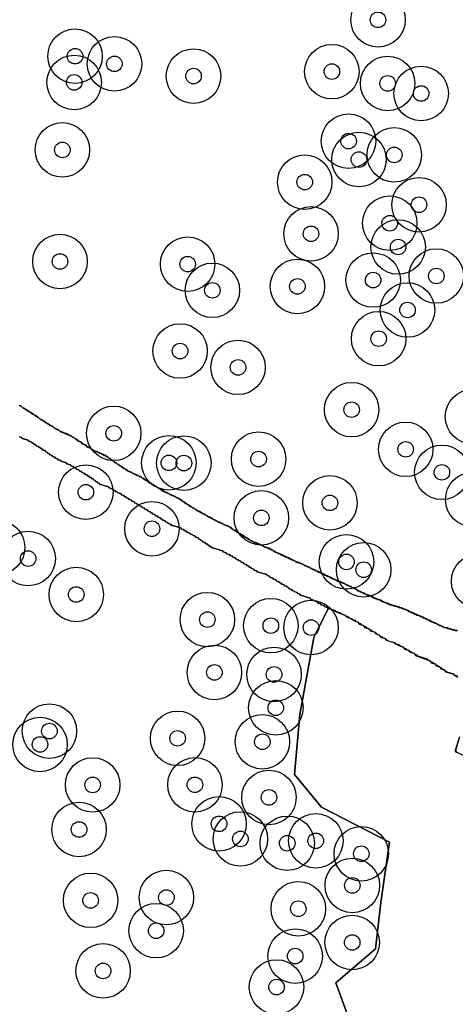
# Model space of a CAD drawing. Header units: inches. Extents: x 128668 to 131679, y 413272 to 413787.
# Tile 83 of 116: x 131000 to 131028, y 413363 to 413426. Entities that reach past the tile are written whole.
import ezdxf

# ---------------------------------------------------------------- set-up
doc = ezdxf.new("R2010")
doc.units = ezdxf.units.IN
doc.header["$MEASUREMENT"] = 0
doc.header["$PDMODE"] = 33
doc.header["$PDSIZE"] = -3
for name, color, linetype in [('Niet gedetecteerde gebieden (D-gebied) (ca. 44.659 m2)', 1, 'Continuous'), ('Significante objecten binnen onderzoeksgebied', 3, 'Continuous'), ('Veiligheidsmarge objecten d.d. 230531', 6, 'Continuous'), ('Verstoorde gebieden (C-gebied) (ca. 90.096 m2)', 40, 'Continuous'), ('Vrijgegeven gebieden (A+B gebied) (ca. 609.035 m2)', 3, 'Continuous')]:
    doc.layers.add(name, color=color, linetype=linetype)

msp = doc.modelspace()

# ---------------------------------------------------------------- linework, layer by layer
at = {"layer": 'Niet gedetecteerde gebieden (D-gebied) (ca. 44.659 m2)'}
for points in [[(130999.926, 413401.188), (130999.977, 413401.139), (131000.027, 413401.141), (131000.078, 413401.092), (131000.129, 413401.043), (131000.181, 413400.994), (131000.231, 413400.995), (131000.282, 413400.946), (131000.333, 413400.897), (131000.383, 413400.898), (131000.434, 413400.85), (131000.485, 413400.801), (131000.535, 413400.802), (131000.586, 413400.753), (131000.637, 413400.704), (131000.687, 413400.705), (131000.738, 413400.656), (131000.789, 413400.608), (131000.839, 413400.609), (131000.89, 413400.56), (131000.941, 413400.511), (131000.991, 413400.512), (131001.043, 413400.463), (131001.094, 413400.414), (131001.144, 413400.416), (131001.195, 413400.367), (131001.297, 413400.269), (131001.347, 413400.27), (131001.398, 413400.221), (131001.449, 413400.172), (131001.499, 413400.173), (131001.55, 413400.124), (131001.601, 413400.076), (131001.651, 413400.077), (131001.702, 413400.028), (131001.753, 413399.979), (131001.804, 413399.98), (131001.855, 413399.931), (131001.906, 413399.882), (131001.956, 413399.883), (131002.007, 413399.835), (131002.057, 413399.836), (131002.108, 413399.787), (131002.159, 413399.738), (131002.21, 413399.689), (131002.26, 413399.69), (131002.311, 413399.641), (131002.361, 413399.643), (131002.412, 413399.594), (131002.462, 413399.595), (131002.564, 413399.497), (131002.614, 413399.498), (131002.666, 413399.449), (131002.716, 413399.451), (131002.767, 413399.402), (131002.817, 413399.403), (131002.868, 413399.354), (131002.968, 413399.356), (131003.019, 413399.307), (131003.069, 413399.308), (131003.12, 413399.26), (131003.17, 413399.261), (131003.221, 413399.212), (131003.271, 413399.213), (131003.322, 413399.164), (131003.373, 413399.115), (131003.423, 413399.116), (131003.474, 413399.067), (131003.525, 413399.019), (131003.575, 413399.02), (131003.626, 413398.971), (131003.677, 413398.922), (131003.729, 413398.873), (131003.779, 413398.874), (131003.83, 413398.825), (131003.88, 413398.826), (131003.931, 413398.777), (131003.982, 413398.729), (131004.033, 413398.68), (131004.083, 413398.681), (131004.134, 413398.632), (131004.184, 413398.633), (131004.235, 413398.584), (131004.286, 413398.536), (131004.337, 413398.487), (131004.387, 413398.488), (131004.438, 413398.439), (131004.488, 413398.44), (131004.591, 413398.342), (131004.641, 413398.343), (131004.692, 413398.295), (131004.743, 413398.246), (131004.793, 413398.247), (131004.844, 413398.198), (131004.944, 413398.2), (131004.995, 413398.151), (131005.045, 413398.152), (131005.096, 413398.104), (131005.146, 413398.105), (131005.197, 413398.056), (131005.247, 413398.057), (131005.298, 413398.008), (131005.348, 413398.009), (131005.399, 413397.96), (131005.449, 413397.961), (131005.5, 413397.913), (131005.55, 413397.914), (131005.653, 413397.816), (131005.704, 413397.767), (131005.754, 413397.768), (131005.805, 413397.719), (131005.907, 413397.622), (131005.957, 413397.623), (131006.008, 413397.574), (131006.059, 413397.525), (131006.11, 413397.476), (131006.16, 413397.477), (131006.211, 413397.428), (131006.262, 413397.38), (131006.312, 413397.381), (131006.364, 413397.332), (131006.415, 413397.283), (131006.466, 413397.234), (131006.516, 413397.235), (131006.618, 413397.137), (131006.668, 413397.139), (131006.719, 413397.09), (131006.77, 413397.041), (131006.82, 413397.042), (131006.871, 413396.993), (131006.922, 413396.944), (131006.972, 413396.945), (131007.023, 413396.896), (131007.073, 413396.898), (131007.124, 413396.849), (131007.174, 413396.85), (131007.226, 413396.801), (131007.276, 413396.802), (131007.327, 413396.753), (131007.377, 413396.754), (131007.428, 413396.705), (131007.478, 413396.707), (131007.529, 413396.658), (131007.579, 413396.659), (131007.63, 413396.61), (131007.73, 413396.612), (131007.781, 413396.563), (131007.832, 413396.514), (131007.883, 413396.466), (131007.933, 413396.467), (131007.984, 413396.418), (131008.035, 413396.369), (131008.085, 413396.37), (131008.137, 413396.321), (131008.188, 413396.272), (131008.238, 413396.273), (131008.289, 413396.225), (131008.34, 413396.176), (131008.39, 413396.177), (131008.441, 413396.128), (131008.492, 413396.079), (131008.542, 413396.08), (131008.593, 413396.031), (131008.644, 413395.983), (131008.694, 413395.984), (131008.745, 413395.935), (131008.796, 413395.886), (131008.846, 413395.887), (131008.898, 413395.838), (131008.947, 413395.839), (131008.999, 413395.79), (131009.05, 413395.742), (131009.101, 413395.693), (131009.151, 413395.694), (131009.202, 413395.645), (131009.252, 413395.646), (131009.303, 413395.597), (131009.353, 413395.598), (131009.404, 413395.549), (131009.454, 413395.551), (131009.505, 413395.502), (131009.555, 413395.503), (131009.606, 413395.454), (131009.656, 413395.455), (131009.707, 413395.406), (131009.757, 413395.407), (131009.808, 413395.359), (131009.858, 413395.36), (131009.909, 413395.311), (131009.959, 413395.312), (131010.01, 413395.263), (131010.06, 413395.264), (131010.112, 413395.215), (131010.162, 413395.216), (131010.213, 413395.168), (131010.264, 413395.119), (131010.314, 413395.12), (131010.365, 413395.071), (131010.416, 413395.022), (131010.467, 413394.973), (131010.517, 413394.974), (131010.568, 413394.925), (131010.619, 413394.876), (131010.669, 413394.878), (131010.72, 413394.829), (131010.771, 413394.78), (131010.821, 413394.781), (131010.873, 413394.732), (131010.924, 413394.683), (131010.974, 413394.684), (131011.025, 413394.636), (131011.076, 413394.587), (131011.126, 413394.588), (131011.177, 413394.539), (131011.228, 413394.49), (131011.278, 413394.491), (131011.329, 413394.442), (131011.38, 413394.394), (131011.43, 413394.395), (131011.481, 413394.346), (131011.531, 413394.347), (131011.582, 413394.298), (131011.632, 413394.299), (131011.683, 413394.25), (131011.735, 413394.201), (131011.785, 413394.203), (131011.836, 413394.154), (131011.886, 413394.155), (131011.937, 413394.106), (131011.987, 413394.107), (131012.038, 413394.058), (131012.089, 413394.009), (131012.139, 413394.01), (131012.19, 413393.962), (131012.24, 413393.963), (131012.291, 413393.914), (131012.341, 413393.915), (131012.392, 413393.866), (131012.443, 413393.817), (131012.493, 413393.818), (131012.544, 413393.769), (131012.594, 413393.771), (131012.646, 413393.722), (131012.696, 413393.723), (131012.747, 413393.674), (131012.797, 413393.675), (131012.848, 413393.626), (131012.898, 413393.627), (131012.949, 413393.578), (131012.999, 413393.58), (131013.05, 413393.531), (131013.1, 413393.532), (131013.151, 413393.483), (131013.201, 413393.484), (131013.252, 413393.435), (131013.352, 413393.438), (131013.403, 413393.389), (131013.454, 413393.34), (131013.504, 413393.341), (131013.555, 413393.292), (131013.606, 413393.243), (131013.657, 413393.194), (131013.707, 413393.195), (131013.759, 413393.146), (131013.809, 413393.148), (131013.86, 413393.099), (131013.911, 413393.05), (131013.962, 413393.001), (131014.012, 413393.002), (131014.063, 413392.953), (131014.113, 413392.954), (131014.164, 413392.905), (131014.215, 413392.857), (131014.265, 413392.858), (131014.316, 413392.809), (131014.367, 413392.76), (131014.417, 413392.761), (131014.468, 413392.712), (131014.519, 413392.663), (131014.569, 413392.665), (131014.621, 413392.616), (131014.672, 413392.567), (131014.722, 413392.568), (131014.773, 413392.519), (131014.824, 413392.47), (131014.874, 413392.471), (131014.925, 413392.422), (131014.975, 413392.424), (131015.026, 413392.375), (131015.126, 413392.377), (131015.177, 413392.328), (131015.227, 413392.329), (131015.278, 413392.28), (131015.328, 413392.282), (131015.379, 413392.233), (131015.429, 413392.234), (131015.48, 413392.185), (131015.53, 413392.186), (131015.582, 413392.137), (131015.631, 413392.138), (131015.683, 413392.089), (131015.733, 413392.091), (131015.784, 413392.042), (131015.834, 413392.043), (131015.885, 413391.994), (131015.985, 413391.996), (131016.036, 413391.947), (131016.086, 413391.948), (131016.137, 413391.9), (131016.187, 413391.901), (131016.238, 413391.852), (131016.289, 413391.803), (131016.339, 413391.804), (131016.39, 413391.755), (131016.44, 413391.756), (131016.491, 413391.707), (131016.541, 413391.709), (131016.592, 413391.66), (131016.642, 413391.661), (131016.693, 413391.612), (131016.743, 413391.613), (131016.795, 413391.564), (131016.845, 413391.565), (131016.896, 413391.516), (131016.946, 413391.517), (131016.997, 413391.469), (131017.047, 413391.47), (131017.098, 413391.421), (131017.148, 413391.422), (131017.199, 413391.373), (131017.249, 413391.374), (131017.3, 413391.325), (131017.35, 413391.327), (131017.401, 413391.278), (131017.451, 413391.279), (131017.502, 413391.23), (131017.552, 413391.231), (131017.603, 413391.182), (131017.653, 413391.183), (131017.704, 413391.135), (131017.754, 413391.136), (131017.805, 413391.087), (131017.905, 413391.089), (131017.957, 413391.04), (131018.006, 413391.041), (131018.058, 413390.992), (131018.108, 413390.994), (131018.159, 413390.945), (131018.209, 413390.946), (131018.26, 413390.897), (131018.31, 413390.898), (131018.361, 413390.849), (131018.411, 413390.85), (131018.462, 413390.801), (131018.512, 413390.802), (131018.563, 413390.754), (131018.613, 413390.755), (131018.664, 413390.706), (131018.714, 413390.707), (131018.765, 413390.658), (131018.815, 413390.659), (131018.866, 413390.61), (131018.916, 413390.611), (131018.967, 413390.563), (131019.017, 413390.564), (131019.068, 413390.515), (131019.118, 413390.516), (131019.17, 413390.467), (131019.22, 413390.468), (131019.271, 413390.419), (131019.321, 413390.42), (131019.372, 413390.372), (131019.422, 413390.373), (131019.473, 413390.324), (131019.523, 413390.325), (131019.574, 413390.276), (131019.624, 413390.277), (131019.675, 413390.228), (131019.725, 413390.229), (131019.776, 413390.181), (131019.826, 413390.182), (131019.877, 413390.133), (131019.927, 413390.134), (131019.978, 413390.085), (131020.028, 413390.086), (131020.079, 413390.037), (131020.129, 413390.038), (131020.18, 413389.99), (131020.23, 413389.991), (131020.282, 413389.942), (131020.332, 413389.943), (131020.383, 413389.894), (131020.433, 413389.895), (131020.484, 413389.846), (131020.584, 413389.849), (131020.635, 413389.8), (131020.685, 413389.801), (131020.736, 413389.752), (131020.786, 413389.753), (131020.837, 413389.704), (131020.887, 413389.705), (131020.938, 413389.657), (131020.988, 413389.658), (131021.039, 413389.609), (131021.089, 413389.61), (131021.14, 413389.561), (131021.19, 413389.562), (131021.241, 413389.513), (131021.291, 413389.514), (131021.342, 413389.466), (131021.392, 413389.467), (131021.443, 413389.418), (131021.493, 413389.419), (131021.545, 413389.37), (131021.595, 413389.371), (131021.646, 413389.322), (131021.697, 413389.273), (131021.747, 413389.275), (131021.798, 413389.226), (131021.848, 413389.227), (131021.899, 413389.178), (131021.949, 413389.179), (131022, 413389.13), (131022.05, 413389.131), (131022.101, 413389.082), (131022.151, 413389.084), (131022.202, 413389.035), (131022.252, 413389.036), (131022.303, 413388.987), (131022.403, 413388.989), (131022.454, 413388.94), (131022.504, 413388.942), (131022.555, 413388.893), (131022.605, 413388.894), (131022.657, 413388.845), (131022.706, 413388.846), (131022.758, 413388.797), (131022.808, 413388.798), (131022.859, 413388.749), (131022.909, 413388.751), (131022.96, 413388.702), (131023.06, 413388.704), (131023.111, 413388.655), (131023.161, 413388.656), (131023.212, 413388.607), (131023.262, 413388.608), (131023.313, 413388.56), (131023.363, 413388.561), (131023.414, 413388.512), (131023.464, 413388.513), (131023.515, 413388.464), (131023.615, 413388.466), (131023.666, 413388.417), (131023.716, 413388.418), (131023.767, 413388.37), (131023.867, 413388.372), (131023.918, 413388.323), (131024.018, 413388.325), (131024.069, 413388.276), (131024.169, 413388.279), (131024.22, 413388.23), (131024.321, 413388.232), (131024.372, 413388.183), (131024.472, 413388.185), (131024.523, 413388.137), (131024.573, 413388.138), (131024.624, 413388.089), (131024.724, 413388.091), (131024.775, 413388.042), (131024.825, 413388.043), (131024.876, 413387.994), (131024.926, 413387.995), (131024.977, 413387.947), (131025.027, 413387.948), (131025.078, 413387.899), (131025.128, 413387.9), (131025.179, 413387.851), (131025.229, 413387.852), (131025.28, 413387.803), (131025.33, 413387.804), (131025.381, 413387.756), (131025.431, 413387.757), (131025.482, 413387.708), (131025.582, 413387.71), (131025.633, 413387.661), (131025.683, 413387.662), (131025.735, 413387.614), (131025.784, 413387.615), (131025.836, 413387.566), (131025.886, 413387.567), (131025.937, 413387.518), (131025.987, 413387.519), (131026.038, 413387.47), (131026.088, 413387.471), (131026.139, 413387.423), (131026.189, 413387.424), (131026.24, 413387.375), (131026.29, 413387.376), (131026.341, 413387.327), (131026.391, 413387.328), (131026.442, 413387.279), (131026.492, 413387.28), (131026.543, 413387.232), (131026.593, 413387.233), (131026.644, 413387.184), (131026.694, 413387.185), (131026.745, 413387.136), (131026.795, 413387.137), (131026.847, 413387.088), (131026.896, 413387.089), (131026.948, 413387.041), (131026.998, 413387.042), (131027.049, 413386.993), (131027.099, 413386.994), (131027.15, 413386.945), (131027.2, 413386.946), (131027.251, 413386.897), (131027.401, 413386.901), (131027.452, 413386.852), (131027.552, 413386.854), (131027.603, 413386.805), (131027.703, 413386.808), (131027.754, 413386.759), (131027.904, 413386.762), (131027.955, 413386.713), (131028.105, 413386.716)], [(131028.086, 413383.787), (131027.894, 413383.844), (131027.86, 413383.907), (131027.429, 413384.035), (131027.396, 413384.097), (131027.3, 413384.126), (131027.266, 413384.188), (131027.122, 413384.231), (131027.089, 413384.293), (131026.993, 413384.321), (131026.959, 413384.383), (131026.863, 413384.412), (131026.83, 413384.474), (131026.686, 413384.517), (131026.652, 413384.579), (131026.556, 413384.608), (131026.523, 413384.67), (131026.379, 413384.713), (131026.345, 413384.775), (131026.201, 413384.818), (131026.168, 413384.88), (131025.545, 413385.065), (131025.511, 413385.127), (131025.367, 413385.17), (131025.334, 413385.232), (131025.19, 413385.275), (131025.157, 413385.337), (131025.013, 413385.38), (131024.979, 413385.442), (131024.835, 413385.485), (131024.802, 413385.547), (131024.658, 413385.59), (131024.624, 413385.652), (131024.433, 413385.709), (131024.399, 413385.771), (131024.111, 413385.857), (131024.078, 413385.919), (131023.599, 413386.062), (131023.565, 413386.124), (131023.469, 413386.153), (131023.435, 413386.215), (131023.292, 413386.258), (131023.258, 413386.32), (131023.114, 413386.363), (131023.081, 413386.425), (131022.937, 413386.468), (131022.903, 413386.53), (131022.807, 413386.558), (131022.774, 413386.62), (131022.63, 413386.663), (131022.596, 413386.725), (131022.453, 413386.768), (131022.419, 413386.83), (131022.275, 413386.873), (131022.242, 413386.935), (131022.098, 413386.978), (131022.064, 413387.04), (131021.92, 413387.083), (131021.887, 413387.145), (131021.743, 413387.188), (131021.709, 413387.25), (131021.565, 413387.293), (131021.532, 413387.355), (131021.34, 413387.412), (131021.306, 413387.475), (131021.115, 413387.532), (131021.081, 413387.594), (131020.889, 413387.651), (131020.856, 413387.713), (131020.616, 413387.784), (131020.583, 413387.847), (131020.247, 413387.946), (131020.214, 413388.009), (131019.782, 413388.137), (131019.749, 413388.199), (131019.557, 413388.256), (131019.523, 413388.318), (131019.332, 413388.375), (131019.298, 413388.438), (131019.106, 413388.495), (131019.073, 413388.557), (131018.881, 413388.614), (131018.847, 413388.676), (131018.656, 413388.733), (131018.622, 413388.795), (131017.999, 413388.981), (131017.965, 413389.043), (131017.822, 413389.086), (131017.788, 413389.148), (131017.644, 413389.191), (131017.611, 413389.253), (131017.467, 413389.296), (131017.433, 413389.358), (131017.289, 413389.401), (131017.256, 413389.463), (131017.16, 413389.491), (131017.126, 413389.554), (131016.983, 413389.596), (131016.949, 413389.659), (131016.805, 413389.701), (131016.771, 413389.764), (131016.628, 413389.806), (131016.594, 413389.869), (131016.45, 413389.911), (131016.417, 413389.973), (131016.273, 413390.016), (131016.239, 413390.078), (131016.047, 413390.135), (131016.014, 413390.198), (131015.87, 413390.24), (131015.837, 413390.303), (131015.214, 413390.488), (131015.18, 413390.55), (131015.036, 413390.593), (131015.003, 413390.655), (131014.859, 413390.698), (131014.825, 413390.76), (131014.729, 413390.789), (131014.696, 413390.851), (131014.552, 413390.894), (131014.518, 413390.956), (131014.374, 413390.999), (131014.341, 413391.061), (131014.197, 413391.104), (131014.163, 413391.166), (131014.02, 413391.209), (131013.986, 413391.271), (131013.842, 413391.314), (131013.808, 413391.376), (131013.665, 413391.419), (131013.631, 413391.481), (131013.487, 413391.524), (131013.454, 413391.586), (131013.262, 413391.643), (131013.228, 413391.705), (131013.037, 413391.762), (131013.003, 413391.824), (131012.284, 413392.038), (131012.251, 413392.1), (131012.155, 413392.129), (131012.121, 413392.191), (131012.025, 413392.22), (131011.992, 413392.282), (131011.896, 413392.31), (131011.862, 413392.372), (131011.718, 413392.415), (131011.685, 413392.477), (131011.589, 413392.506), (131011.555, 413392.568), (131011.459, 413392.597), (131011.426, 413392.659), (131011.282, 413392.702), (131011.248, 413392.764), (131011.105, 413392.807), (131011.071, 413392.869), (131010.927, 413392.912), (131010.894, 413392.974), (131010.702, 413393.031), (131010.668, 413393.093), (131010.524, 413393.136), (131010.491, 413393.198), (131010.347, 413393.241), (131010.313, 413393.303), (131009.69, 413393.488), (131009.657, 413393.551), (131009.513, 413393.593), (131009.479, 413393.656), (131009.336, 413393.698), (131009.302, 413393.761), (131009.158, 413393.803), (131009.125, 413393.866), (131009.029, 413393.894), (131008.995, 413393.956), (131008.851, 413393.999), (131008.818, 413394.061), (131008.674, 413394.104), (131008.64, 413394.166), (131008.497, 413394.209), (131008.463, 413394.271), (131008.367, 413394.3), (131008.333, 413394.362), (131008.19, 413394.405), (131008.156, 413394.467), (131008.012, 413394.51), (131007.979, 413394.572), (131007.835, 413394.615), (131007.801, 413394.677), (131007.657, 413394.72), (131007.624, 413394.782), (131007.528, 413394.81), (131007.494, 413394.873), (131007.35, 413394.915), (131007.317, 413394.977), (131007.173, 413395.02), (131007.139, 413395.082), (131006.996, 413395.125), (131006.962, 413395.188), (131006.818, 413395.23), (131006.785, 413395.293), (131006.689, 413395.321), (131006.655, 413395.383), (131006.511, 413395.426), (131006.478, 413395.488), (131006.286, 413395.545), (131006.252, 413395.607), (131006.109, 413395.65), (131006.075, 413395.712), (131005.931, 413395.755), (131005.898, 413395.817), (131005.706, 413395.874), (131005.672, 413395.937), (131005.097, 413396.108), (131005.063, 413396.17), (131004.968, 413396.198), (131004.934, 413396.261), (131004.838, 413396.289), (131004.804, 413396.351), (131004.709, 413396.38), (131004.675, 413396.442), (131004.579, 413396.471), (131004.546, 413396.533), (131004.45, 413396.561), (131004.416, 413396.624), (131004.32, 413396.652), (131004.287, 413396.714), (131004.143, 413396.757), (131004.109, 413396.819), (131003.965, 413396.862), (131003.932, 413396.924), (131003.788, 413396.967), (131003.754, 413397.029), (131003.611, 413397.072), (131003.577, 413397.134), (131003.433, 413397.177), (131003.4, 413397.239), (131003.256, 413397.282), (131003.222, 413397.344), (131002.983, 413397.415), (131002.949, 413397.478), (131002.613, 413397.577), (131002.58, 413397.64), (131002.436, 413397.682), (131002.402, 413397.745), (131002.259, 413397.787), (131002.225, 413397.85), (131002.081, 413397.892), (131002.048, 413397.955), (131001.904, 413397.997), (131001.87, 413398.06), (131001.774, 413398.088), (131001.741, 413398.15), (131001.645, 413398.179), (131001.611, 413398.241), (131001.467, 413398.284), (131001.434, 413398.346), (131001.338, 413398.374), (131001.304, 413398.437), (131001.208, 413398.465), (131001.175, 413398.527), (131001.031, 413398.57), (131000.997, 413398.632), (131000.902, 413398.661), (131000.868, 413398.723), (131000.772, 413398.751), (131000.738, 413398.814), (131000.547, 413398.871), (131000.513, 413398.933), (131000.13, 413399.047), (131000.096, 413399.109), (130999.952, 413399.152)], [(131028.053, 413378.946), (131027.957, 413378.974), (131028.2, 413379.789)]]:
    msp.add_lwpolyline(points, dxfattribs=at)
at = {"layer": 'Significante objecten binnen onderzoeksgebied'}
for p in [(131022.989, 413425.91), (131003.52, 413423.576), (131006.051, 413423.085), (131020.024, 413422.586), (131003.464, 413421.892), (131011.133, 413422.299), (131023.608, 413421.827), (131025.76, 413421.182), (131021.096, 413418.125), (131002.706, 413417.562), (131021.764, 413416.942), (131024.033, 413417.242), (131018.28, 413415.493), (131025.624, 413414.042), (131023.744, 413412.856), (131018.685, 413412.178), (131024.283, 413411.329), (131002.553, 413410.402), (131010.755, 413410.231), (131022.675, 413409.209), (131026.737, 413409.469), (131012.343, 413408.548), (131017.81, 413408.801), (131024.886, 413407.286), (131023.031, 413405.446), (131010.27, 413404.654), (131013.996, 413403.605), (131021.294, 413400.891), (131006.005, 413399.374), (131024.768, 413398.345), (131009.55, 413397.477), (131010.514, 413397.462), (131015.315, 413397.719), (131027.093, 413396.871), (131004.213, 413395.595), (131019.899, 413394.91), (131015.49, 413393.947), (131008.463, 413393.249), (131000.505, 413391.336), (131020.962, 413391.121), (131022.066, 413390.615), (131003.598, 413389.029), (131012.023, 413387.418), (131016.101, 413387.028), (131018.686, 413386.907), (131012.476, 413384.029), (131016.31, 413383.898), (131016.42, 413381.758), (131001.873, 413380.262), (131010.112, 413379.797), (131015.559, 413379.578), (131001.269, 413379.405), (131004.652, 413376.807), (131011.225, 413376.816), (131015.982, 413376.004), (131003.778, 413373.947), (131012.775, 413374.311), (131014.145, 413373.341), (131018.989, 413373.221), (131017.155, 413373.063), (131021.914, 413372.392), (131021.339, 413370.358), (131004.52, 413369.399), (131009.389, 413369.579), (131017.868, 413368.86), (131008.734, 413367.452), (131021.328, 413366.697), (131017.666, 413365.821), (131005.322, 413364.873), (131016.467, 413363.837)]:
    msp.add_point(p, dxfattribs=at)
at = {"layer": 'Veiligheidsmarge objecten d.d. 230531', "color": 6, "linetype": 'Continuous', "lineweight": 25}
for centre in [(131022.989, 413425.91), (131003.52, 413423.576), (131006.051, 413423.085), (131020.024, 413422.586), (131003.464, 413421.892), (131011.133, 413422.299), (131023.608, 413421.827), (131025.76, 413421.182), (131021.096, 413418.125), (131002.706, 413417.562), (131021.764, 413416.942), (131024.033, 413417.242), (131018.28, 413415.493), (131025.624, 413414.042), (131023.744, 413412.856), (131018.685, 413412.178), (131024.283, 413411.329), (131002.553, 413410.402), (131010.755, 413410.231), (131022.675, 413409.209), (131026.737, 413409.469), (131012.343, 413408.548), (131017.81, 413408.801), (131024.886, 413407.286), (131023.031, 413405.446), (131010.27, 413404.654), (131013.996, 413403.605), (131021.294, 413400.891), (131029.061, 413400.444), (131006.005, 413399.374), (131024.768, 413398.345), (131009.55, 413397.477), (131010.514, 413397.462), (131015.315, 413397.719), (131027.093, 413396.871), (131004.213, 413395.595), (131019.899, 413394.91), (131029.076, 413395.124), (131015.49, 413393.947), (131008.463, 413393.249), (130998.541, 413392.041), (131000.505, 413391.336), (131020.962, 413391.121), (131022.066, 413390.615), (131029.454, 413389.882), (131003.598, 413389.029), (131012.023, 413387.418), (131016.101, 413387.028), (131018.686, 413386.907), (131012.476, 413384.029), (131016.31, 413383.898), (131016.42, 413381.758), (131001.873, 413380.262), (131010.112, 413379.797), (131015.559, 413379.578), (131001.269, 413379.405), (131004.652, 413376.807), (131011.225, 413376.816), (131015.982, 413376.004), (131003.778, 413373.947), (131012.775, 413374.311), (131014.145, 413373.341), (131018.989, 413373.221), (131017.155, 413373.063), (131021.914, 413372.392), (131021.339, 413370.358), (131004.52, 413369.399), (131009.389, 413369.579), (131017.868, 413368.86), (131008.734, 413367.452), (131021.328, 413366.697), (131017.666, 413365.821), (131005.322, 413364.873), (131016.467, 413363.837)]:
    msp.add_circle(centre, 1.75, dxfattribs=at)
at = {"layer": 'Verstoorde gebieden (C-gebied) (ca. 90.096 m2)'}
for points in [[(131021.258, 413361.421), (131020.271, 413364.117), (131022.823, 413366.283), (131023.169, 413369.253), (131023.73, 413373.137), (131019.352, 413375.375), (131017.631, 413377.484), (131017.965, 413381.329), (131018.873, 413386.272), (131019.784, 413388.136), (131020.214, 413388.008), (131020.247, 413387.946), (131020.616, 413387.784), (131020.856, 413387.713), (131020.889, 413387.651), (131021.115, 413387.532), (131021.306, 413387.475), (131021.34, 413387.413), (131021.565, 413387.293), (131021.709, 413387.251), (131021.777, 413387.126), (131022.064, 413387.041), (131022.131, 413386.916), (131022.419, 413386.83), (131022.486, 413386.706), (131022.774, 413386.62), (131022.841, 413386.496), (131023.081, 413386.425), (131023.148, 413386.301), (131023.435, 413386.215), (131023.503, 413386.091), (131024.078, 413385.919), (131024.111, 413385.857), (131024.433, 413385.709), (131024.624, 413385.652), (131024.692, 413385.528), (131024.979, 413385.442), (131025.047, 413385.318), (131025.334, 413385.233), (131025.394, 413385.122), (131026.201, 413384.818), (131026.345, 413384.775), (131026.413, 413384.65), (131026.652, 413384.579), (131026.72, 413384.455), (131026.959, 413384.383), (131027.027, 413384.259), (131027.266, 413384.188), (131027.333, 413384.063), (131027.861, 413383.907), (131027.894, 413383.844), (131028.12, 413383.725)], [(131028.228, 413379.885), (131027.948, 413378.944), (131028.456, 413378.722)]]:
    msp.add_lwpolyline(points, dxfattribs=at)
at = {"layer": 'Vrijgegeven gebieden (A+B gebied) (ca. 609.035 m2)'}
for points in [[(131028.105, 413386.716), (131027.955, 413386.713), (131027.904, 413386.762), (131027.754, 413386.759), (131027.703, 413386.808), (131027.603, 413386.805), (131027.552, 413386.854), (131027.452, 413386.852), (131027.401, 413386.901), (131027.251, 413386.897), (131027.2, 413386.946), (131027.15, 413386.945), (131027.099, 413386.994), (131027.049, 413386.993), (131026.998, 413387.042), (131026.948, 413387.041), (131026.896, 413387.089), (131026.847, 413387.088), (131026.795, 413387.137), (131026.745, 413387.136), (131026.694, 413387.185), (131026.644, 413387.184), (131026.593, 413387.233), (131026.543, 413387.232), (131026.492, 413387.28), (131026.442, 413387.279), (131026.391, 413387.328), (131026.341, 413387.327), (131026.29, 413387.376), (131026.24, 413387.375), (131026.189, 413387.424), (131026.139, 413387.423), (131026.088, 413387.471), (131026.038, 413387.47), (131025.987, 413387.519), (131025.937, 413387.518), (131025.886, 413387.567), (131025.836, 413387.566), (131025.784, 413387.615), (131025.735, 413387.614), (131025.683, 413387.662), (131025.633, 413387.661), (131025.582, 413387.71), (131025.482, 413387.708), (131025.431, 413387.757), (131025.381, 413387.756), (131025.33, 413387.804), (131025.28, 413387.803), (131025.229, 413387.852), (131025.179, 413387.851), (131025.128, 413387.9), (131025.078, 413387.899), (131025.027, 413387.948), (131024.977, 413387.947), (131024.926, 413387.995), (131024.876, 413387.994), (131024.825, 413388.043), (131024.775, 413388.042), (131024.724, 413388.091), (131024.624, 413388.089), (131024.573, 413388.138), (131024.523, 413388.137), (131024.472, 413388.185), (131024.372, 413388.183), (131024.321, 413388.232), (131024.22, 413388.23), (131024.169, 413388.279), (131024.069, 413388.276), (131024.018, 413388.325), (131023.918, 413388.323), (131023.867, 413388.372), (131023.767, 413388.37), (131023.716, 413388.418), (131023.666, 413388.417), (131023.615, 413388.466), (131023.515, 413388.464), (131023.464, 413388.513), (131023.414, 413388.512), (131023.363, 413388.561), (131023.313, 413388.56), (131023.262, 413388.608), (131023.212, 413388.607), (131023.161, 413388.656), (131023.111, 413388.655), (131023.06, 413388.704), (131022.96, 413388.702), (131022.909, 413388.751), (131022.859, 413388.749), (131022.808, 413388.798), (131022.758, 413388.797), (131022.706, 413388.846), (131022.657, 413388.845), (131022.605, 413388.894), (131022.555, 413388.893), (131022.504, 413388.942), (131022.454, 413388.94), (131022.403, 413388.989), (131022.303, 413388.987), (131022.252, 413389.036), (131022.202, 413389.035), (131022.151, 413389.084), (131022.101, 413389.082), (131022.05, 413389.131), (131022, 413389.13), (131021.949, 413389.179), (131021.899, 413389.178), (131021.848, 413389.227), (131021.798, 413389.226), (131021.747, 413389.275), (131021.697, 413389.273), (131021.646, 413389.322), (131021.595, 413389.371), (131021.545, 413389.37), (131021.493, 413389.419), (131021.443, 413389.418), (131021.392, 413389.467), (131021.342, 413389.466), (131021.291, 413389.514), (131021.241, 413389.513), (131021.19, 413389.562), (131021.14, 413389.561), (131021.089, 413389.61), (131021.039, 413389.609), (131020.988, 413389.658), (131020.938, 413389.657), (131020.887, 413389.705), (131020.837, 413389.704), (131020.786, 413389.753), (131020.736, 413389.752), (131020.685, 413389.801), (131020.635, 413389.8), (131020.584, 413389.849), (131020.484, 413389.846), (131020.433, 413389.895), (131020.383, 413389.894), (131020.332, 413389.943), (131020.282, 413389.942), (131020.23, 413389.991), (131020.18, 413389.99), (131020.129, 413390.038), (131020.079, 413390.037), (131020.028, 413390.086), (131019.978, 413390.085), (131019.927, 413390.134), (131019.877, 413390.133), (131019.826, 413390.182), (131019.776, 413390.181), (131019.725, 413390.229), (131019.675, 413390.228), (131019.624, 413390.277), (131019.574, 413390.276), (131019.523, 413390.325), (131019.473, 413390.324), (131019.422, 413390.373), (131019.372, 413390.372), (131019.321, 413390.42), (131019.271, 413390.419), (131019.22, 413390.468), (131019.17, 413390.467), (131019.118, 413390.516), (131019.068, 413390.515), (131019.017, 413390.564), (131018.967, 413390.563), (131018.916, 413390.611), (131018.866, 413390.61), (131018.815, 413390.659), (131018.765, 413390.658), (131018.714, 413390.707), (131018.664, 413390.706), (131018.613, 413390.755), (131018.563, 413390.754), (131018.512, 413390.802), (131018.462, 413390.801), (131018.411, 413390.85), (131018.361, 413390.849), (131018.31, 413390.898), (131018.26, 413390.897), (131018.209, 413390.946), (131018.159, 413390.945), (131018.108, 413390.994), (131018.058, 413390.992), (131018.006, 413391.041), (131017.957, 413391.04), (131017.905, 413391.089), (131017.805, 413391.087), (131017.754, 413391.136), (131017.704, 413391.135), (131017.653, 413391.183), (131017.603, 413391.182), (131017.552, 413391.231), (131017.502, 413391.23), (131017.451, 413391.279), (131017.401, 413391.278), (131017.35, 413391.327), (131017.3, 413391.325), (131017.249, 413391.374), (131017.199, 413391.373), (131017.148, 413391.422), (131017.098, 413391.421), (131017.047, 413391.47), (131016.997, 413391.469), (131016.946, 413391.517), (131016.896, 413391.516), (131016.845, 413391.565), (131016.795, 413391.564), (131016.743, 413391.613), (131016.693, 413391.612), (131016.642, 413391.661), (131016.592, 413391.66), (131016.541, 413391.709), (131016.491, 413391.707), (131016.44, 413391.756), (131016.39, 413391.755), (131016.339, 413391.804), (131016.289, 413391.803), (131016.238, 413391.852), (131016.187, 413391.901), (131016.137, 413391.9), (131016.086, 413391.948), (131016.036, 413391.947), (131015.985, 413391.996), (131015.885, 413391.994), (131015.834, 413392.043), (131015.784, 413392.042), (131015.733, 413392.091), (131015.683, 413392.089), (131015.631, 413392.138), (131015.582, 413392.137), (131015.53, 413392.186), (131015.48, 413392.185), (131015.429, 413392.234), (131015.379, 413392.233), (131015.328, 413392.282), (131015.278, 413392.28), (131015.227, 413392.329), (131015.177, 413392.328), (131015.126, 413392.377), (131015.026, 413392.375), (131014.975, 413392.424), (131014.925, 413392.422), (131014.874, 413392.471), (131014.824, 413392.47), (131014.773, 413392.519), (131014.722, 413392.568), (131014.672, 413392.567), (131014.621, 413392.616), (131014.569, 413392.665), (131014.519, 413392.663), (131014.468, 413392.712), (131014.417, 413392.761), (131014.367, 413392.76), (131014.316, 413392.809), (131014.265, 413392.858), (131014.215, 413392.857), (131014.164, 413392.905), (131014.113, 413392.954), (131014.063, 413392.953), (131014.012, 413393.002), (131013.962, 413393.001), (131013.911, 413393.05), (131013.86, 413393.099), (131013.809, 413393.148), (131013.759, 413393.146), (131013.707, 413393.195), (131013.657, 413393.194), (131013.606, 413393.243), (131013.555, 413393.292), (131013.504, 413393.341), (131013.454, 413393.34), (131013.403, 413393.389), (131013.352, 413393.438), (131013.252, 413393.435), (131013.201, 413393.484), (131013.151, 413393.483), (131013.1, 413393.532), (131013.05, 413393.531), (131012.999, 413393.58), (131012.949, 413393.578), (131012.898, 413393.627), (131012.848, 413393.626), (131012.797, 413393.675), (131012.747, 413393.674), (131012.696, 413393.723), (131012.646, 413393.722), (131012.594, 413393.771), (131012.544, 413393.769), (131012.493, 413393.818), (131012.443, 413393.817), (131012.392, 413393.866), (131012.341, 413393.915), (131012.291, 413393.914), (131012.24, 413393.963), (131012.19, 413393.962), (131012.139, 413394.01), (131012.089, 413394.009), (131012.038, 413394.058), (131011.987, 413394.107), (131011.937, 413394.106), (131011.886, 413394.155), (131011.836, 413394.154), (131011.785, 413394.203), (131011.735, 413394.201), (131011.683, 413394.25), (131011.632, 413394.299), (131011.582, 413394.298), (131011.531, 413394.347), (131011.481, 413394.346), (131011.43, 413394.395), (131011.38, 413394.394), (131011.329, 413394.442), (131011.278, 413394.491), (131011.228, 413394.49), (131011.177, 413394.539), (131011.126, 413394.588), (131011.076, 413394.587), (131011.025, 413394.636), (131010.974, 413394.684), (131010.924, 413394.683), (131010.873, 413394.732), (131010.821, 413394.781), (131010.771, 413394.78), (131010.72, 413394.829), (131010.669, 413394.878), (131010.619, 413394.876), (131010.568, 413394.925), (131010.517, 413394.974), (131010.467, 413394.973), (131010.416, 413395.022), (131010.365, 413395.071), (131010.314, 413395.12), (131010.264, 413395.119), (131010.213, 413395.168), (131010.162, 413395.216), (131010.112, 413395.215), (131010.06, 413395.264), (131010.01, 413395.263), (131009.959, 413395.312), (131009.909, 413395.311), (131009.858, 413395.36), (131009.808, 413395.359), (131009.757, 413395.407), (131009.707, 413395.406), (131009.656, 413395.455), (131009.606, 413395.454), (131009.555, 413395.503), (131009.505, 413395.502), (131009.454, 413395.551), (131009.404, 413395.549), (131009.353, 413395.598), (131009.303, 413395.597), (131009.252, 413395.646), (131009.202, 413395.645), (131009.151, 413395.694), (131009.101, 413395.693), (131009.05, 413395.742), (131008.999, 413395.79), (131008.947, 413395.839), (131008.898, 413395.838), (131008.846, 413395.887), (131008.796, 413395.886), (131008.745, 413395.935), (131008.694, 413395.984), (131008.644, 413395.983), (131008.593, 413396.031), (131008.542, 413396.08), (131008.492, 413396.079), (131008.441, 413396.128), (131008.39, 413396.177), (131008.34, 413396.176), (131008.289, 413396.225), (131008.238, 413396.273), (131008.188, 413396.272), (131008.137, 413396.321), (131008.085, 413396.37), (131008.035, 413396.369), (131007.984, 413396.418), (131007.933, 413396.467), (131007.883, 413396.466), (131007.832, 413396.514), (131007.781, 413396.563), (131007.73, 413396.612), (131007.63, 413396.61), (131007.579, 413396.659), (131007.529, 413396.658), (131007.478, 413396.707), (131007.428, 413396.705), (131007.377, 413396.754), (131007.327, 413396.753), (131007.276, 413396.802), (131007.226, 413396.801), (131007.174, 413396.85), (131007.124, 413396.849), (131007.073, 413396.898), (131007.023, 413396.896), (131006.972, 413396.945), (131006.922, 413396.944), (131006.871, 413396.993), (131006.82, 413397.042), (131006.77, 413397.041), (131006.719, 413397.09), (131006.668, 413397.139), (131006.618, 413397.137), (131006.516, 413397.235), (131006.466, 413397.234), (131006.415, 413397.283), (131006.364, 413397.332), (131006.312, 413397.381), (131006.262, 413397.38), (131006.211, 413397.428), (131006.16, 413397.477), (131006.11, 413397.476), (131006.059, 413397.525), (131006.008, 413397.574), (131005.957, 413397.623), (131005.907, 413397.622), (131005.805, 413397.719), (131005.754, 413397.768), (131005.704, 413397.767), (131005.653, 413397.816), (131005.55, 413397.914), (131005.5, 413397.913), (131005.449, 413397.961), (131005.399, 413397.96), (131005.348, 413398.009), (131005.298, 413398.008), (131005.247, 413398.057), (131005.197, 413398.056), (131005.146, 413398.105), (131005.096, 413398.104), (131005.045, 413398.152), (131004.995, 413398.151), (131004.944, 413398.2), (131004.844, 413398.198), (131004.793, 413398.247), (131004.743, 413398.246), (131004.692, 413398.295), (131004.641, 413398.343), (131004.591, 413398.342), (131004.488, 413398.44), (131004.438, 413398.439), (131004.387, 413398.488), (131004.337, 413398.487), (131004.286, 413398.536), (131004.235, 413398.584), (131004.184, 413398.633), (131004.134, 413398.632), (131004.083, 413398.681), (131004.033, 413398.68), (131003.982, 413398.729), (131003.931, 413398.777), (131003.88, 413398.826), (131003.83, 413398.825), (131003.779, 413398.874), (131003.729, 413398.873), (131003.677, 413398.922), (131003.626, 413398.971), (131003.575, 413399.02), (131003.525, 413399.019), (131003.474, 413399.067), (131003.423, 413399.116), (131003.373, 413399.115), (131003.322, 413399.164), (131003.271, 413399.213), (131003.221, 413399.212), (131003.17, 413399.261), (131003.12, 413399.26), (131003.069, 413399.308), (131003.019, 413399.307), (131002.968, 413399.356), (131002.868, 413399.354), (131002.817, 413399.403), (131002.767, 413399.402), (131002.716, 413399.451), (131002.666, 413399.449), (131002.614, 413399.498), (131002.564, 413399.497), (131002.462, 413399.595), (131002.412, 413399.594), (131002.361, 413399.643), (131002.311, 413399.641), (131002.26, 413399.69), (131002.21, 413399.689), (131002.159, 413399.738), (131002.108, 413399.787), (131002.057, 413399.836), (131002.007, 413399.835), (131001.956, 413399.883), (131001.906, 413399.882), (131001.855, 413399.931), (131001.804, 413399.98), (131001.753, 413399.979), (131001.702, 413400.028), (131001.651, 413400.077), (131001.601, 413400.076), (131001.55, 413400.124), (131001.499, 413400.173), (131001.449, 413400.172), (131001.398, 413400.221), (131001.347, 413400.27), (131001.297, 413400.269), (131001.195, 413400.367), (131001.144, 413400.416), (131001.094, 413400.414), (131001.043, 413400.463), (131000.991, 413400.512), (131000.941, 413400.511), (131000.89, 413400.56), (131000.839, 413400.609), (131000.789, 413400.608), (131000.738, 413400.656), (131000.687, 413400.705), (131000.637, 413400.704), (131000.586, 413400.753), (131000.535, 413400.802), (131000.485, 413400.801), (131000.434, 413400.85), (131000.383, 413400.898), (131000.333, 413400.897), (131000.282, 413400.946), (131000.231, 413400.995), (131000.181, 413400.994), (131000.129, 413401.043), (131000.078, 413401.092), (131000.027, 413401.141), (130999.977, 413401.139), (130999.926, 413401.188)], [(130999.952, 413399.152), (131000.096, 413399.109), (131000.13, 413399.047), (131000.513, 413398.933), (131000.547, 413398.871), (131000.738, 413398.814), (131000.772, 413398.751), (131000.868, 413398.723), (131000.902, 413398.661), (131000.997, 413398.632), (131001.031, 413398.57), (131001.175, 413398.527), (131001.208, 413398.465), (131001.304, 413398.437), (131001.338, 413398.374), (131001.434, 413398.346), (131001.467, 413398.284), (131001.611, 413398.241), (131001.645, 413398.179), (131001.741, 413398.15), (131001.774, 413398.088), (131001.87, 413398.06), (131001.904, 413397.997), (131002.048, 413397.955), (131002.081, 413397.892), (131002.225, 413397.85), (131002.259, 413397.787), (131002.402, 413397.745), (131002.436, 413397.682), (131002.58, 413397.64), (131002.613, 413397.577), (131002.949, 413397.478), (131002.983, 413397.415), (131003.222, 413397.344), (131003.256, 413397.282), (131003.4, 413397.239), (131003.433, 413397.177), (131003.577, 413397.134), (131003.611, 413397.072), (131003.754, 413397.029), (131003.788, 413396.967), (131003.932, 413396.924), (131003.965, 413396.862), (131004.109, 413396.819), (131004.143, 413396.757), (131004.287, 413396.714), (131004.32, 413396.652), (131004.416, 413396.624), (131004.45, 413396.561), (131004.546, 413396.533), (131004.579, 413396.471), (131004.675, 413396.442), (131004.709, 413396.38), (131004.804, 413396.351), (131004.838, 413396.289), (131004.934, 413396.261), (131004.968, 413396.198), (131005.063, 413396.17), (131005.097, 413396.108), (131005.672, 413395.937), (131005.706, 413395.874), (131005.898, 413395.817), (131005.931, 413395.755), (131006.075, 413395.712), (131006.109, 413395.65), (131006.252, 413395.607), (131006.286, 413395.545), (131006.478, 413395.488), (131006.511, 413395.426), (131006.655, 413395.383), (131006.689, 413395.321), (131006.785, 413395.293), (131006.818, 413395.23), (131006.962, 413395.188), (131006.996, 413395.125), (131007.139, 413395.082), (131007.173, 413395.02), (131007.317, 413394.977), (131007.35, 413394.915), (131007.494, 413394.873), (131007.528, 413394.81), (131007.624, 413394.782), (131007.657, 413394.72), (131007.801, 413394.677), (131007.835, 413394.615), (131007.979, 413394.572), (131008.012, 413394.51), (131008.156, 413394.467), (131008.19, 413394.405), (131008.333, 413394.362), (131008.367, 413394.3), (131008.463, 413394.271), (131008.497, 413394.209), (131008.64, 413394.166), (131008.674, 413394.104), (131008.818, 413394.061), (131008.851, 413393.999), (131008.995, 413393.956), (131009.029, 413393.894), (131009.125, 413393.866), (131009.158, 413393.803), (131009.302, 413393.761), (131009.336, 413393.698), (131009.479, 413393.656), (131009.513, 413393.593), (131009.657, 413393.551), (131009.69, 413393.488), (131010.313, 413393.303), (131010.347, 413393.241), (131010.491, 413393.198), (131010.524, 413393.136), (131010.668, 413393.093), (131010.702, 413393.031), (131010.894, 413392.974), (131010.927, 413392.912), (131011.071, 413392.869), (131011.105, 413392.807), (131011.248, 413392.764), (131011.282, 413392.702), (131011.426, 413392.659), (131011.459, 413392.597), (131011.555, 413392.568), (131011.589, 413392.506), (131011.685, 413392.477), (131011.718, 413392.415), (131011.862, 413392.372), (131011.896, 413392.31), (131011.992, 413392.282), (131012.025, 413392.22), (131012.121, 413392.191), (131012.155, 413392.129), (131012.251, 413392.1), (131012.284, 413392.038), (131013.003, 413391.824), (131013.037, 413391.762), (131013.228, 413391.705), (131013.262, 413391.643), (131013.454, 413391.586), (131013.487, 413391.524), (131013.631, 413391.481), (131013.665, 413391.419), (131013.808, 413391.376), (131013.842, 413391.314), (131013.986, 413391.271), (131014.02, 413391.209), (131014.163, 413391.166), (131014.197, 413391.104), (131014.341, 413391.061), (131014.374, 413390.999), (131014.518, 413390.956), (131014.552, 413390.894), (131014.696, 413390.851), (131014.729, 413390.789), (131014.825, 413390.76), (131014.859, 413390.698), (131015.003, 413390.655), (131015.036, 413390.593), (131015.18, 413390.55), (131015.214, 413390.488), (131015.837, 413390.303), (131015.87, 413390.24), (131016.014, 413390.198), (131016.047, 413390.135), (131016.239, 413390.078), (131016.273, 413390.016), (131016.417, 413389.973), (131016.45, 413389.911), (131016.594, 413389.869), (131016.628, 413389.806), (131016.771, 413389.764), (131016.805, 413389.701), (131016.949, 413389.659), (131016.983, 413389.596), (131017.126, 413389.554), (131017.16, 413389.491), (131017.256, 413389.463), (131017.289, 413389.401), (131017.433, 413389.358), (131017.467, 413389.296), (131017.611, 413389.253), (131017.644, 413389.191), (131017.788, 413389.148), (131017.822, 413389.086), (131017.965, 413389.043), (131017.999, 413388.981), (131018.622, 413388.795), (131018.656, 413388.733), (131018.847, 413388.676), (131018.881, 413388.614), (131019.073, 413388.557), (131019.106, 413388.495), (131019.298, 413388.438), (131019.332, 413388.375), (131019.523, 413388.318), (131019.557, 413388.256), (131019.749, 413388.199), (131019.783, 413388.137), (131018.873, 413386.272), (131017.965, 413381.329), (131017.631, 413377.484), (131019.352, 413375.375), (131023.73, 413373.137), (131023.169, 413369.253), (131022.823, 413366.283), (131020.271, 413364.117), (131021.258, 413361.421)]]:
    msp.add_lwpolyline(points, dxfattribs=at)

doc.saveas('drawing.dxf')
